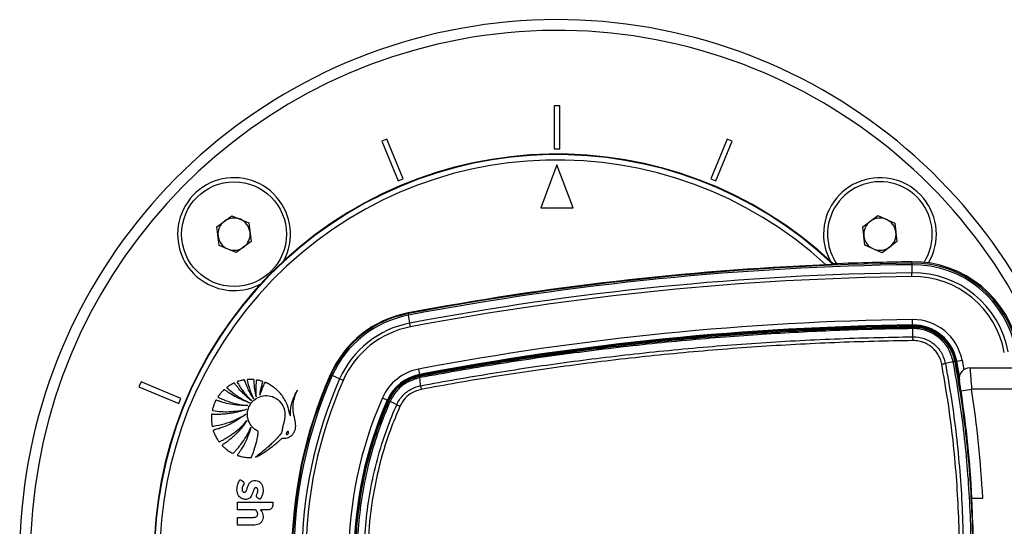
# Paper-space layout 'In-Ground Anchor' of a CAD drawing. Header units: millimetres. Extents: x 1903 to 18395, y 314 to 15846.
# Tile 29 of 52: x 2938 to 3305, y 12357 to 12546. Entities that reach past the tile are written whole.
import ezdxf

# ---------------------------------------------------------------- set-up
doc = ezdxf.new("R2010")
doc.units = ezdxf.units.MM

psp = doc.layouts.new('In-Ground Anchor')

# ---------------------------------------------------------------- linework, layer by layer
at = {"color": 7, "linetype": 'Continuous', "lineweight": 25, "ltscale": 2}
for p, q in [((3139.37, 12513.92), (3137.37, 12513.92)), ((3137.37, 12513.92), (3137.37, 12497.92)), ((3139.37, 12497.92), (3139.37, 12513.92)), ((3075, 12501.51), (3073.15, 12500.75)), ((3073.15, 12500.75), (3079.28, 12485.97)), ((3081.12, 12486.73), (3075, 12501.51)), ((3201.74, 12501.51), (3195.61, 12486.73)), ((3197.46, 12485.97), (3203.58, 12500.75)), ((3203.58, 12500.75), (3201.74, 12501.51)), ((3137.37, 12497.92), (3139.37, 12497.92)), ((3138.37, 12491.92), (3132.37, 12475.92)), ((3144.37, 12475.92), (3138.37, 12491.92)), ((3079.28, 12485.97), (3081.12, 12486.73)), ((3195.61, 12486.73), (3197.46, 12485.97)), ((3011.78, 12468.84), (3017.32, 12473)), ((3017.32, 12473), (3023.7, 12470.29)), ((3132.37, 12475.92), (3144.37, 12475.92)), ((3252.22, 12468.88), (3257.79, 12473.01)), ((3257.79, 12473.01), (3264.14, 12470.25)), ((3012.63, 12461.96), (3011.78, 12468.84)), ((3023.7, 12470.29), (3024.54, 12463.42)), ((3253.01, 12462), (3252.22, 12468.88)), ((3264.14, 12470.25), (3264.93, 12463.37)), ((3019, 12459.25), (3012.63, 12461.96)), ((3024.54, 12463.42), (3019, 12459.25)), ((3259.37, 12459.24), (3253.01, 12462)), ((3264.93, 12463.37), (3259.37, 12459.24)), ((3241.19, 12454.89), (3241.25, 12455.07)), ((3270.45, 12455.34), (3270.45, 12455.83)), ((3270.45, 12455.34), (3270.46, 12454.76)), ((3270.46, 12454.76), (3270.5, 12451.76)), ((3270.52, 12450.34), (3270.5, 12451.76)), ((3082.96, 12436.56), (3082.92, 12436.8)), ((3082.96, 12436.56), (3083.07, 12435.98)), ((3083.63, 12433.03), (3083.07, 12435.98)), ((3083.89, 12431.64), (3083.63, 12433.03)), ((3270.74, 12432.34), (3270.72, 12434.34)), ((3270.74, 12432.16), (3270.74, 12432.34)), ((3270.75, 12431.57), (3270.75, 12431.84)), ((3270.78, 12430.99), (3270.78, 12430.99)), ((3270.87, 12428.01), (3270.87, 12427.94)), ((3285.87, 12418.59), (3285.87, 12418.6)), ((3286.42, 12418.7), (3286.68, 12418.75)), ((3287, 12418.81), (3287.18, 12418.84)), ((3287.18, 12418.84), (3289.14, 12419.21)), ((3288.17, 12413.24), (3287.18, 12418.84)), ((3054.18, 12413.72), (3053.96, 12413.82)), ((3086.87, 12415.92), (3087.25, 12413.95)), ((3087.28, 12413.78), (3087.25, 12413.95)), ((3292.09, 12416.42), (3312.53, 12416.42)), ((2983.54, 12411.13), (2982.77, 12409.29)), ((2998.32, 12405.01), (2983.54, 12411.13)), ((3054.18, 12413.72), (3054.72, 12413.48)), ((3057.46, 12412.27), (3054.72, 12413.48)), ((3058.76, 12411.7), (3057.46, 12412.27)), ((3087.37, 12413.31), (3087.34, 12413.46)), ((3087.35, 12412.74), (3087.34, 12412.74)), ((3087.36, 12413.31), (3087.37, 12413.31)), ((2982.77, 12409.29), (2997.56, 12403.16)), ((3288.76, 12407.81), (3292.72, 12408.42)), ((3312.53, 12408.42), (3292.72, 12408.42)), ((2997.56, 12403.16), (2998.32, 12405.01)), ((3073.39, 12405.22), (3075.22, 12404.41)), ((3075.38, 12404.34), (3075.22, 12404.41)), ((3075.81, 12404.16), (3075.68, 12404.21)), ((3075.8, 12404.14), (3075.81, 12404.16)), ((3076.26, 12403.91), (3076.25, 12403.89)), ((3076.25, 12403.89), (3076.25, 12403.89)), ((3019.41, 12363.56), (3019.41, 12366.38)), ((3019.41, 12366.38), (3032.54, 12366.38)), ((3032.54, 12366.38), (3032.54, 12365.18)), ((3292.77, 12369.29), (3292.68, 12369.33)), ((3292.71, 12368.92), (3292.79, 12368.92)), ((3292.76, 12367.92), (3296.84, 12367.92)), ((3026.14, 12363.56), (3019.41, 12363.56)), ((3030.92, 12363.56), (3028.02, 12363.56)), ((3019.41, 12357.83), (3019.41, 12360.65)), ((3019.41, 12360.65), (3025.4, 12360.65)), ((3025.4, 12357.83), (3019.41, 12357.83))]:
    psp.add_line(p, q, dxfattribs=at)
at = {"color": 8, "linetype": 'Continuous', "lineweight": 25, "ltscale": 2}
psp.add_line((3289.14, 12419.21), (3289.78, 12415.69), dxfattribs=at)
at = {"color": 7, "linetype": 'Continuous', "lineweight": 25, "ltscale": 2, "flags": 128}
for points in [[(3270.87, 12428.01), (3270.82, 12429.78), (3270.78, 12430.99)], [(3285.87, 12418.59), (3284.63, 12418.36), (3282.95, 12418.04)], [(3288.09, 12412.66), (3288.07, 12412.8), (3287, 12418.81)], [(3078.72, 12402.67), (3077.85, 12403.1), (3076.72, 12403.66), (3076.25, 12403.89)]]:
    psp.add_lwpolyline(points, dxfattribs=at)
at = {"color": 7, "linetype": 'Continuous', "lineweight": 25, "ltscale": 4}
psp.add_circle((3018.16, 12466.13), 19.5, dxfattribs=at)
for centre, radius, start, end in [((3138.37, 12345.92), 200, 20.6403, 339.3597), ((3138.37, 12345.92), 196, 21.0814, 338.9186), ((3138.37, 12345.92), 150, 46.6933, 313.3067), ((3138.37, 12345.92), 149.82, 46.6649, 313.3351), ((3138.37, 12345.92), 147.82, 47.3895, 312.6105), ((3018.16, 12466.13), 21, 331.6399, 180), ((3258.58, 12466.13), 21, 329.3741, 180), ((3258.58, 12466.13), 19.5, 327.4322, 186.5432), ((3018.16, 12466.13), 6, 126.9721, 186.9721), ((3018.16, 12466.13), 6, 66.9721, 126.9721), ((3018.16, 12466.13), 6, 6.9721, 66.9721), ((3258.58, 12466.13), 6, 126.5432, 186.5432), ((3258.58, 12466.13), 6, 66.5432, 126.5432), ((3258.58, 12466.13), 6, 6.5432, 66.5432), ((3018.16, 12466.13), 21, 180, 298.3601), ((3018.16, 12466.13), 6, 186.9721, 246.9721), ((3018.16, 12466.13), 6, 306.9721, 6.9721), ((3258.58, 12466.13), 21, 180, 208.3601), ((3258.58, 12466.13), 6, 186.5432, 246.5432), ((3258.58, 12466.13), 6, 306.5432, 6.5432), ((3258.58, 12466.13), 19.5, 186.5432, 214.3627), ((3018.16, 12466.13), 6, 246.9721, 306.9721), ((3258.58, 12466.13), 6, 246.5432, 306.5432), ((3284.01, 11374.92), 1080.75, 92.41644, 100.72355), ((3284.01, 11374.92), 1080.5, 90.71908, 100.72355), ((3284.01, 11374.92), 1079.92, 90.71908, 100.72355), ((3284.01, 11374.92), 1081, 90.71908, 92.267), ((3270.95, 12415.84), 40, 10.4908, 90.7191), ((3270.95, 12415.84), 39.51, 10.4908, 90.7191), ((3270.95, 12415.84), 38.92, 10.4908, 90.7191), ((3284.01, 11374.92), 1076.92, 90.71908, 100.72355), ((3270.95, 12415.84), 35.92, 10.4908, 90.7191), ((3284.01, 11374.92), 1075.5, 90.71908, 100.72355), ((3270.95, 12415.84), 34.51, 10.4908, 90.7191), ((3090.32, 12397.74), 39.76, 100.7235, 156.1432), ((3090.32, 12397.74), 39.51, 100.7235, 156.1432), ((3090.32, 12397.74), 38.92, 100.7235, 156.1432), ((3090.32, 12397.74), 35.92, 100.7235, 156.1432), ((3284.01, 11374.92), 1059.5, 90.71908, 100.72355), ((3284.01, 11374.92), 1057.5, 90.71908, 100.72355), ((3284.01, 11374.92), 1057.32, 90.71908, 100.72355), ((3270.95, 12415.84), 18.5, 10.4908, 90.7191), ((3270.95, 12415.84), 16.5, 10.4908, 90.7191), ((3270.95, 12415.84), 16.33, 10.4908, 90.7191), ((3090.32, 12397.74), 34.51, 100.7235, 156.1432), ((3284.01, 11374.92), 1057, 90.71908, 100.72355), ((3270.95, 12415.84), 16, 10.4908, 90.7191), ((3264.86, 12430.98), 5.92, 0.0685, 5.6487), ((3280.77, 12446.5), 28.37, 280.3598, 281.4916), ((2893.37, 12345.92), 400, 1.7191, 10.4908), ((2893.37, 12345.92), 400, 4.1474, 10.4908), ((3207.49, 12345.92), 167.88, 156.1432, 203.8568), ((3090.32, 12397.74), 18.5, 100.7235, 156.1432), ((3090.32, 12397.74), 16.5, 100.7235, 156.1432), ((3090.32, 12397.74), 16.33, 100.7235, 156.1432), ((3292.09, 12412.42), 4, 90, 189.2779), ((3207.49, 12345.92), 167.63, 156.1432, 203.8568), ((3207.49, 12345.92), 167.05, 156.1432, 203.8568), ((3207.49, 12345.92), 164.05, 156.1432, 203.8568), ((3207.49, 12345.92), 162.63, 156.1432, 203.8568), ((3090.32, 12397.74), 16, 100.7235, 156.1432), ((3088.44, 12413), 1.12, 163.5371, 193.4563), ((2893.37, 12347.28), 400, 2.9569, 8.7036), ((2893.37, 12347.28), 404, 2.9276, 8.7036), ((3207.49, 12345.92), 146.63, 156.1432, 203.8568), ((3207.49, 12345.92), 144.63, 156.1432, 203.8568), ((3207.49, 12345.92), 144.45, 156.1432, 203.8568), ((3207.49, 12345.92), 144.13, 156.1432, 203.8568), ((3077.29, 12406.38), 2.68, 236.2906, 247.3365), ((3094.13, 12434.08), 34.99, 243.874, 246.0208)]:
    psp.add_arc(centre, radius, start, end, dxfattribs=at)
at = {"color": 7, "linetype": 'Continuous', "lineweight": 25, "ltscale": 2}
for points, knots in [([(3241.19, 12454.89), (3241.16, 12454.89), (3241.12, 12454.87), (3240.79, 12454.84), (3240.2, 12454.8), (3239.37, 12454.75), (3238.74, 12454.73), (3238.45, 12454.71)], [0, 0, 0, 0, 0.1440968, 0.2875872, 0.486137, 0.7601998, 1, 1, 1, 1]), ([(3270.78, 12430.99), (3266.25, 12430.92), (3252.63, 12430.69), (3229.96, 12429.8), (3202.15, 12428.03), (3173.79, 12425.47), (3144.87, 12422.04), (3116.02, 12417.89), (3096.91, 12414.45), (3087.35, 12412.74)], [0, 0, 0, 0, 0.073652, 0.221033, 0.368414, 0.525992, 0.68357, 0.841785, 1, 1, 1, 1]), ([(3087.37, 12413.31), (3096.92, 12415.03), (3116.03, 12418.46), (3144.87, 12422.62), (3173.78, 12426.04), (3202.14, 12428.6), (3229.94, 12430.37), (3252.61, 12431.26), (3266.22, 12431.49), (3270.75, 12431.57)], [0, 0, 0, 0, 0.158217, 0.316434, 0.474012, 0.63159, 0.77897, 0.926349, 1, 1, 1, 1]), ([(3270.75, 12431.57), (3270.75, 12431.57), (3270.75, 12431.57), (3270.76, 12431.57), (3270.76, 12431.57)], [0, 0, 0, 0, 0.24568, 1, 1, 1, 1]), ([(3270.76, 12431.57), (3271.02, 12431.57), (3272.16, 12431.56), (3274.19, 12431.31), (3276.73, 12430.55), (3279.13, 12429.36), (3281.27, 12427.81), (3283.15, 12425.9), (3284.65, 12423.72), (3285.81, 12421.3), (3286.21, 12419.58), (3286.42, 12418.7)], [0, 0, 0, 0, 0.036199, 0.154974, 0.277193, 0.395952, 0.518154, 0.636894, 0.759077, 0.877817, 1, 1, 1, 1]), ([(3285.87, 12418.6), (3285.4, 12420.24), (3284.45, 12423.53), (3281.05, 12427.51), (3276.65, 12430.2), (3272.99, 12430.98), (3271.04, 12430.99), (3270.78, 12430.99)], [0, 0, 0, 0, 0.240815, 0.481676, 0.72263, 0.963679, 1, 1, 1, 1]), ([(3087.62, 12409.74), (3092.06, 12410.56), (3100.95, 12412.19), (3114.33, 12414.42), (3127.75, 12416.5), (3141.21, 12418.41), (3155, 12420.18), (3169.12, 12421.81), (3183.56, 12423.28), (3198.04, 12424.56), (3212.56, 12425.63), (3227.1, 12426.52), (3241.68, 12427.2), (3256.27, 12427.69), (3266, 12427.86), (3270.87, 12427.94)], [0, 0, 0, 0, 0.073718, 0.147438, 0.221174, 0.294958, 0.368758, 0.447451, 0.526164, 0.604937, 0.68373, 0.762747, 0.841783, 0.920881, 1, 1, 1, 1]), ([(3270.9, 12426.52), (3266.04, 12426.43), (3256.33, 12426.27), (3241.76, 12425.78), (3227.19, 12425.1), (3212.65, 12424.22), (3198.16, 12423.14), (3183.7, 12421.87), (3169.26, 12420.4), (3155.15, 12418.78), (3141.38, 12417), (3127.94, 12415.1), (3114.53, 12413.03), (3101.15, 12410.8), (3092.26, 12409.17), (3087.82, 12408.35)], [0, 0, 0, 0, 0.079016, 0.158053, 0.23715, 0.316268, 0.394961, 0.473674, 0.552447, 0.63124, 0.704959, 0.778696, 0.85248, 0.926281, 1, 1, 1, 1]), ([(3270.87, 12427.94), (3270.87, 12427.94), (3272.29, 12427.96), (3275.1, 12427.5), (3278.75, 12425.44), (3281.68, 12422.25), (3282.51, 12419.48), (3282.95, 12418.04)], [0, 0, 0, 0, 0.000007, 0.251557, 0.493427, 0.734807, 1, 1, 1, 1]), ([(3281.57, 12417.78), (3281.5, 12418.1), (3281.37, 12418.75), (3281.05, 12419.69), (3280.64, 12420.6), (3280.17, 12421.44), (3279.48, 12422.46), (3278.67, 12423.37), (3277.81, 12424.13), (3276.99, 12424.74), (3275.95, 12425.37), (3274.89, 12425.82), (3273.91, 12426.14), (3273.03, 12426.35), (3271.96, 12426.5), (3271.25, 12426.51), (3270.9, 12426.52)], [0, 0, 0, 0, 0.065716, 0.13183, 0.198397, 0.265375, 0.32507, 0.44563, 0.506621, 0.554738, 0.651327, 0.748398, 0.784921, 0.857593, 0.929198, 1, 1, 1, 1]), ([(3281.57, 12274.06), (3282.95, 12282.3), (3285.7, 12298.78), (3287.87, 12324.4), (3288.48, 12350.74), (3287.2, 12377.71), (3284.67, 12400.08), (3282.35, 12413.36), (3281.57, 12417.78)], [0, 0, 0, 0, 0.173418, 0.346836, 0.533213, 0.720031, 0.906849, 1, 1, 1, 1]), ([(3282.95, 12418.04), (3283.72, 12413.6), (3286.05, 12400.29), (3288.59, 12377.84), (3289.66, 12355.29), (3289.57, 12337.22), (3288.88, 12319.85), (3287.09, 12298.63), (3284.33, 12282.09), (3282.95, 12273.8)], [0, 0, 0, 0, 0.093147, 0.27952, 0.466774, 0.559919, 0.653174, 0.826235, 1, 1, 1, 1]), ([(3285.87, 12273.24), (3287.27, 12281.68), (3290.09, 12298.6), (3291.87, 12320.19), (3292.54, 12337.78), (3292.61, 12355.8), (3291.52, 12378.36), (3288.98, 12400.8), (3286.65, 12414.16), (3285.87, 12418.59)], [0, 0, 0, 0, 0.175556, 0.351843, 0.444276, 0.536815, 0.721762, 0.907565, 1, 1, 1, 1]), ([(3286.42, 12418.7), (3287.2, 12414.26), (3289.53, 12400.93), (3292.07, 12378.45), (3293.16, 12355.86), (3293.1, 12337.77), (3292.43, 12320.19), (3290.64, 12298.56), (3287.83, 12281.62), (3286.42, 12273.14)], [0, 0, 0, 0, 0.092434, 0.277383, 0.463187, 0.555621, 0.648162, 0.823715, 1, 1, 1, 1]), ([(3292.09, 12416.42), (3292.09, 12416.33), (3292.11, 12416.16), (3292.22, 12414.81), (3292.38, 12412.81), (3292.55, 12410.56), (3292.67, 12409.04), (3292.72, 12408.42)], [0, 0, 0, 0, 0.2122436, 0.4240221, 0.6364538, 0.8509534, 1, 1, 1, 1]), ([(3024.61, 12404.17), (3023.56, 12405.05), (3021.93, 12406.42), (3020.2, 12408.3), (3019.31, 12409.39), (3018.77, 12410.06), (3018.52, 12410.48), (3018.34, 12410.67), (3018.29, 12410.71), (3018.24, 12410.73), (3018.18, 12410.73), (3018.07, 12410.69), (3017.88, 12410.6), (3017.44, 12410.37), (3016.77, 12410.01), (3016.12, 12409.56), (3015.71, 12409.31), (3015.57, 12409.18), (3015.53, 12409.13), (3015.52, 12409.08), (3015.52, 12409.02), (3015.57, 12408.91), (3015.68, 12408.82), (3015.78, 12408.74), (3015.83, 12408.7), (3015.84, 12408.69), (3015.85, 12408.69), (3015.85, 12408.68), (3015.85, 12408.68), (3015.85, 12408.68), (3015.85, 12408.68), (3015.85, 12408.68), (3016.98, 12407.66), (3019.54, 12405.62), (3022.43, 12404.13), (3023.97, 12403.34)], [0, 0, 0, 0, 0.181563, 0.281452, 0.336766, 0.368324, 0.39543, 0.400295, 0.402717, 0.404776, 0.406735, 0.41078, 0.419527, 0.434462, 0.477332, 0.519899, 0.538335, 0.541449, 0.544399, 0.546346, 0.548841, 0.551627, 0.562442, 0.56711, 0.56892, 0.56965, 0.569956, 0.570088, 0.570146, 0.570171, 0.570182, 0.570187, 0.57019, 0.771132, 1, 1, 1, 1]), ([(3025.38, 12404.9), (3024.83, 12405.82), (3023.96, 12407.31), (3023.08, 12409.22), (3022.59, 12410.45), (3022.31, 12411.17), (3022.18, 12411.59), (3022.13, 12411.75), (3022.08, 12411.82), (3022.05, 12411.85), (3022, 12411.88), (3021.93, 12411.89), (3021.79, 12411.86), (3021.59, 12411.82), (3021.27, 12411.76), (3020.73, 12411.64), (3020.12, 12411.49), (3019.64, 12411.34), (3019.43, 12411.25), (3019.35, 12411.2), (3019.32, 12411.13), (3019.31, 12411.05), (3019.34, 12410.95), (3019.4, 12410.85), (3019.45, 12410.77), (3019.48, 12410.72), (3019.5, 12410.7), (3019.5, 12410.69), (3019.5, 12410.69), (3019.5, 12410.69), (3019.5, 12410.69), (3019.51, 12410.69), (3019.51, 12410.69), (3020.18, 12409.54), (3021.72, 12407.23), (3023.62, 12405.22), (3024.61, 12404.17)], [0, 0, 0, 0, 0.165667, 0.266279, 0.325785, 0.370092, 0.385201, 0.394149, 0.396289, 0.398331, 0.400329, 0.404851, 0.409546, 0.422041, 0.435842, 0.460922, 0.507787, 0.532654, 0.538534, 0.542969, 0.546556, 0.550022, 0.555764, 0.56218, 0.567863, 0.570218, 0.571206, 0.57163, 0.571814, 0.571894, 0.57193, 0.571945, 0.571952, 0.571957, 0.777413, 1, 1, 1, 1]), ([(3026.36, 12405.62), (3026.19, 12406.55), (3025.9, 12408.04), (3025.73, 12409.88), (3025.67, 12410.95), (3025.65, 12411.51), (3025.67, 12411.8), (3025.62, 12411.93), (3025.55, 12411.99), (3025.5, 12412.01), (3025.38, 12412.03), (3025.11, 12412.07), (3024.6, 12412.09), (3024.03, 12412.07), (3023.54, 12412.05), (3023.29, 12412.04), (3023.17, 12412.02), (3023.12, 12411.99), (3023.08, 12411.96), (3023.04, 12411.91), (3023.03, 12411.8), (3023.09, 12411.55), (3023.23, 12410.95), (3023.52, 12409.81), (3024.17, 12407.69), (3024.9, 12406.01), (3025.38, 12404.9)], [0, 0, 0, 0, 0.173667, 0.277701, 0.336774, 0.369433, 0.380571, 0.39028, 0.392921, 0.395812, 0.399929, 0.415801, 0.444961, 0.493447, 0.520917, 0.534753, 0.538746, 0.542045, 0.544886, 0.547523, 0.554857, 0.563491, 0.595044, 0.666572, 0.779172, 1, 1, 1, 1]), ([(3027.76, 12406.22), (3027.85, 12406.81), (3028.01, 12407.85), (3028.31, 12409.18), (3028.52, 12410.05), (3028.67, 12410.55), (3028.75, 12410.86), (3028.84, 12411.07), (3028.84, 12411.22), (3028.82, 12411.27), (3028.78, 12411.32), (3028.55, 12411.47), (3028.06, 12411.57), (3027.49, 12411.7), (3027.06, 12411.79), (3026.82, 12411.84), (3026.66, 12411.86), (3026.58, 12411.85), (3026.52, 12411.81), (3026.48, 12411.75), (3026.44, 12411.61), (3026.41, 12411.27), (3026.32, 12410.57), (3026.23, 12408.64), (3026.31, 12406.93), (3026.36, 12405.62)], [0, 0, 0, 0, 0.127698, 0.23016, 0.296705, 0.322542, 0.341876, 0.367198, 0.371042, 0.374711, 0.378669, 0.383491, 0.434305, 0.485479, 0.510406, 0.531464, 0.538702, 0.544566, 0.549073, 0.554075, 0.560071, 0.580208, 0.62816, 0.714057, 1, 1, 1, 1]), ([(3039.12, 12398.52), (3038.78, 12399.93), (3038.1, 12402.77), (3035.96, 12406.51), (3033.49, 12408.87), (3031.66, 12410.05), (3030.83, 12410.49), (3030.42, 12410.7), (3030.13, 12410.81), (3029.92, 12410.94), (3029.74, 12410.99), (3029.65, 12410.97), (3029.56, 12410.91), (3029.48, 12410.78), (3029.41, 12410.62), (3029.35, 12410.46), (3029.19, 12410.07), (3028.83, 12409.29), (3028.3, 12407.93), (3027.96, 12406.84), (3027.76, 12406.22)], [0, 0, 0, 0, 0.202229, 0.40583, 0.591312, 0.672977, 0.708933, 0.723066, 0.737203, 0.751346, 0.758346, 0.76153, 0.764796, 0.773005, 0.782354, 0.789655, 0.796108, 0.841429, 0.909394, 1, 1, 1, 1]), ([(3075.81, 12404.16), (3076.54, 12405.49), (3078.14, 12408.4), (3082.19, 12411.78), (3085.63, 12412.8), (3087.36, 12413.31)], [0, 0, 0, 0, 0.298978, 0.648579, 1, 1, 1, 1]), ([(3087.34, 12412.74), (3085.69, 12412.24), (3082.39, 12411.25), (3078.51, 12408), (3076.97, 12405.2), (3076.26, 12403.91)], [0, 0, 0, 0, 0.350443, 0.700656, 1, 1, 1, 1]), ([(3087.34, 12412.74), (3087.33, 12412.82), (3087.32, 12412.98), (3087.32, 12413.16), (3087.33, 12413.28), (3087.35, 12413.3), (3087.36, 12413.31)], [0, 0, 0, 0, 0.25, 0.5, 0.75, 1, 1, 1, 1]), ([(3087.62, 12409.74), (3087.56, 12410.33), (3087.47, 12411.32), (3087.38, 12412.32), (3087.34, 12412.74)], [0, 0, 0, 0, 0.586932, 1, 1, 1, 1]), ([(3288.76, 12407.81), (3288.72, 12408.12), (3288.6, 12408.87), (3288.43, 12409.99), (3288.27, 12410.98), (3288.16, 12411.65), (3288.15, 12411.73), (3288.14, 12411.77)], [0, 0, 0, 0, 0.148936, 0.363368, 0.575824, 0.787673, 1, 1, 1, 1]), ([(3023.97, 12403.34), (3022.17, 12404.03), (3019.59, 12405.03), (3016.9, 12406.66), (3015.77, 12407.42), (3015.23, 12407.81), (3014.91, 12408.03), (3014.71, 12408.22), (3014.57, 12408.27), (3014.49, 12408.27), (3014.43, 12408.24), (3014.32, 12408.16), (3014.16, 12407.99), (3013.75, 12407.59), (3013.22, 12407.01), (3012.7, 12406.35), (3012.37, 12405.94), (3012.23, 12405.72), (3012.2, 12405.64), (3012.19, 12405.56), (3012.22, 12405.5), (3012.3, 12405.4), (3012.45, 12405.34), (3012.57, 12405.29), (3012.63, 12405.27), (3012.65, 12405.26), (3012.66, 12405.26), (3012.66, 12405.26), (3012.66, 12405.25), (3012.66, 12405.25), (3012.66, 12405.25), (3012.66, 12405.25), (3013.69, 12404.77), (3015.88, 12403.88), (3019.45, 12402.84), (3022.01, 12402.5), (3023.34, 12402.33)], [0, 0, 0, 0, 0.221218, 0.318628, 0.361529, 0.378392, 0.39526, 0.406999, 0.409707, 0.412374, 0.415346, 0.417923, 0.427889, 0.443092, 0.483276, 0.518157, 0.540037, 0.544161, 0.547903, 0.550197, 0.552664, 0.555265, 0.565387, 0.569719, 0.571381, 0.572047, 0.572325, 0.572445, 0.572497, 0.57252, 0.57253, 0.572534, 0.572538, 0.702949, 0.845438, 1, 1, 1, 1]), ([(3026.13, 12383.12), (3026.43, 12383.23), (3026.93, 12383.4), (3027.62, 12383.84), (3028.47, 12384.36), (3029.74, 12385.2), (3031.48, 12386.44), (3033.26, 12387.82), (3034.71, 12389.02), (3035.52, 12389.72), (3035.87, 12390.05), (3035.98, 12390.15), (3036.04, 12390.19), (3036.08, 12390.22), (3036.09, 12390.24), (3036.13, 12390.27), (3036.19, 12390.26), (3036.28, 12390.25), (3036.45, 12390.22), (3036.68, 12390.22), (3036.91, 12390.22), (3037.05, 12390.22), (3037.11, 12390.23), (3037.14, 12390.23), (3037.15, 12390.23), (3037.15, 12390.23), (3037.16, 12390.23), (3037.16, 12390.23), (3037.16, 12390.23), (3037.58, 12390.26), (3038.42, 12390.46), (3039.53, 12391.1), (3040.35, 12391.99), (3041.06, 12393.41), (3041.2, 12395.51), (3040.54, 12398.24), (3040.09, 12400.79), (3040.17, 12403.06), (3040.48, 12404.62), (3040.86, 12405.93), (3041.26, 12407.01), (3041.55, 12407.7), (3041.73, 12408.05), (3041.75, 12408.09)], [0, 0, 0, 0, 0.02822, 0.047024, 0.072189, 0.117124, 0.182915, 0.263094, 0.318189, 0.351119, 0.358364, 0.361518, 0.363967, 0.364769, 0.365681, 0.366458, 0.368426, 0.370883, 0.374355, 0.383843, 0.39149, 0.394855, 0.396335, 0.396987, 0.397274, 0.3974, 0.397455, 0.39748, 0.39749, 0.397499, 0.435527, 0.473257, 0.509719, 0.541957, 0.613525, 0.690941, 0.79256, 0.84284, 0.893244, 0.933507, 0.964789, 0.996041, 1, 1, 1, 1]), ([(3041.75, 12408.09), (3041.39, 12407.48), (3040.67, 12406.25), (3039.83, 12404.27), (3039.23, 12402.2), (3039.02, 12400.43), (3039.04, 12399.2), (3039.1, 12398.68), (3039.12, 12398.52)], [0, 0, 0, 0, 0.209784, 0.422933, 0.635761, 0.846744, 0.951153, 1, 1, 1, 1]), ([(3078.72, 12402.67), (3078.72, 12402.67), (3079.29, 12403.94), (3080.85, 12406.28), (3084.04, 12408.68), (3086.47, 12409.52), (3087.62, 12409.74), (3087.62, 12409.74)], [0, 0, 0, 0, 0.000012, 0.354377, 0.701124, 0.999994, 1, 1, 1, 1]), ([(3087.82, 12408.35), (3086.65, 12408.01), (3084.48, 12407.38), (3081.67, 12405.17), (3080.53, 12403.19), (3079.91, 12402.11)], [0, 0, 0, 0, 0.349098, 0.645457, 1, 1, 1, 1]), ([(3023.34, 12402.33), (3021.15, 12402.41), (3018, 12402.53), (3014.53, 12403.39), (3013.05, 12403.83), (3012.34, 12404.08), (3011.91, 12404.2), (3011.63, 12404.36), (3011.46, 12404.35), (3011.35, 12404.27), (3011.2, 12403.99), (3010.95, 12403.4), (3010.61, 12402.6), (3010.34, 12401.78), (3010.19, 12401.2), (3010.09, 12400.87), (3010.06, 12400.7), (3010.08, 12400.59), (3010.17, 12400.52), (3010.26, 12400.5), (3010.35, 12400.48), (3010.4, 12400.48), (3010.42, 12400.47), (3010.44, 12400.47), (3010.44, 12400.47), (3010.44, 12400.47), (3010.44, 12400.47), (3010.44, 12400.47), (3010.44, 12400.47), (3012.37, 12400.17), (3016.55, 12399.85), (3020.66, 12400.58), (3022.84, 12400.97)], [0, 0, 0, 0, 0.2255528, 0.3249177, 0.3686671, 0.3858599, 0.4030558, 0.4148985, 0.4176634, 0.4206622, 0.4279839, 0.4501466, 0.4874333, 0.5176517, 0.539746, 0.549342, 0.5531365, 0.5570922, 0.5603648, 0.5639821, 0.5674381, 0.5689722, 0.5696397, 0.5699311, 0.5700588, 0.5701149, 0.5701395, 0.5701504, 0.5701552, 0.5701589, 0.7715299, 1, 1, 1, 1]), ([(3024.26, 12383), (3024.33, 12382.99), (3024.42, 12382.98), (3024.54, 12383.02), (3024.6, 12383.08), (3024.67, 12383.21), (3024.83, 12383.62), (3025.22, 12384.51), (3025.9, 12386.41), (3026.52, 12388.66), (3026.94, 12390.68), (3027.05, 12391.82), (3027.23, 12392.4), (3027.13, 12392.77), (3026.96, 12392.89), (3026.6, 12393.08), (3025.92, 12393.46), (3025.3, 12394.01), (3024.85, 12394.51), (3024.39, 12395.06), (3023.57, 12396.36), (3022.97, 12398.62), (3023.31, 12401.29), (3024.56, 12403.56), (3026.5, 12405.26), (3029.01, 12406.15), (3031.85, 12406.06), (3034.54, 12404.75), (3036.62, 12402.27), (3037.31, 12398.94), (3036.82, 12396.39), (3036.29, 12394.74), (3036.12, 12393.92), (3036.09, 12393.06), (3035.94, 12392.21), (3035.36, 12391.57), (3034.96, 12391.08), (3034.68, 12390.76), (3034.55, 12390.62), (3034.49, 12390.56), (3034.47, 12390.54), (3034.46, 12390.52), (3034.45, 12390.52), (3034.45, 12390.52), (3034.45, 12390.52), (3034.06, 12390.09), (3033.26, 12389.26), (3032.01, 12388.06), (3030.73, 12386.89), (3029.41, 12385.77), (3028.08, 12384.67), (3026.98, 12383.79), (3026.33, 12383.28), (3026.13, 12383.12)], [0, 0, 0, 0, 0.0032966, 0.0044508, 0.0060127, 0.0076363, 0.0119341, 0.0277509, 0.0558597, 0.112253, 0.1432712, 0.1581401, 0.1693379, 0.1728137, 0.1760335, 0.1791851, 0.193339, 0.2142755, 0.2199719, 0.2268437, 0.2499978, 0.2958207, 0.3397938, 0.3804541, 0.4219633, 0.4652446, 0.5095626, 0.5594472, 0.6094064, 0.6653695, 0.7217958, 0.7365556, 0.751316, 0.7635258, 0.7793182, 0.7926307, 0.8053556, 0.8110719, 0.813587, 0.8146937, 0.8151806, 0.8153948, 0.8154891, 0.8155306, 0.8155488, 0.8155631, 0.8441793, 0.8728415, 0.9015416, 0.9302542, 0.9589401, 0.9875496, 1, 1, 1, 1]), ([(3075.8, 12287.69), (3074.29, 12291.34), (3071.27, 12298.62), (3067.86, 12310.08), (3065.33, 12321.87), (3064.04, 12332.13), (3063.53, 12340.61), (3063.44, 12347.08), (3063.63, 12353.37), (3064.21, 12361.24), (3065.5, 12370.83), (3067.96, 12382.12), (3071.3, 12393.29), (3074.3, 12400.53), (3075.8, 12404.14)], [0, 0, 0, 0, 0.0986402, 0.1972801, 0.2987418, 0.4002033, 0.4556596, 0.5112362, 0.5621223, 0.6131013, 0.7085505, 0.8039998, 0.9019998, 1, 1, 1, 1]), ([(3076.25, 12403.89), (3074.8, 12400.4), (3071.88, 12393.38), (3068.56, 12382.38), (3066.04, 12371.04), (3064.44, 12359.28), (3063.8, 12346.9), (3064.26, 12334.51), (3065.78, 12322.32), (3068.23, 12310.69), (3071.61, 12299.15), (3074.7, 12291.69), (3076.25, 12287.94)], [0, 0, 0, 0, 0.095155, 0.190919, 0.288596, 0.386935, 0.488768, 0.599761, 0.69807, 0.797055, 0.898162, 1, 1, 1, 1]), ([(3076.25, 12403.89), (3076.13, 12403.96), (3075.9, 12404.07), (3075.81, 12404.13), (3075.8, 12404.14), (3075.8, 12404.14)], [0, 0, 0, 0, 0.499354, 0.896725, 1, 1, 1, 1]), ([(3022.84, 12400.97), (3022.27, 12400.77), (3021.15, 12400.39), (3019.42, 12399.93), (3017.67, 12399.56), (3015.91, 12399.29), (3014.13, 12399.12), (3012.34, 12399.04), (3011.04, 12399.08), (3010.24, 12399.09), (3010.01, 12399.14), (3009.87, 12399.1), (3009.82, 12399.06), (3009.76, 12398.94), (3009.76, 12398.42), (3009.68, 12397.45), (3009.76, 12396.21), (3009.87, 12395.31), (3009.94, 12394.89), (3009.99, 12394.77), (3010.04, 12394.71), (3010.12, 12394.68), (3010.22, 12394.67), (3010.34, 12394.68), (3010.43, 12394.7), (3010.5, 12394.72), (3010.52, 12394.72), (3010.53, 12394.72), (3010.54, 12394.72), (3010.54, 12394.72), (3010.54, 12394.72), (3010.54, 12394.72), (3010.54, 12394.72), (3011.87, 12394.92), (3014.6, 12395.51), (3018.7, 12396.93), (3021.3, 12398.39), (3022.64, 12399.14)], [0, 0, 0, 0, 0.057426, 0.114826, 0.172211, 0.229592, 0.286977, 0.344377, 0.401806, 0.412893, 0.421478, 0.424076, 0.425858, 0.427738, 0.436262, 0.474569, 0.523369, 0.554574, 0.56231, 0.564903, 0.567089, 0.56915, 0.572812, 0.576881, 0.580591, 0.582187, 0.582872, 0.58317, 0.5833, 0.583357, 0.583382, 0.583393, 0.583398, 0.583402, 0.713102, 0.851978, 1, 1, 1, 1]), ([(3022.64, 12399.14), (3020.67, 12397.78), (3017.83, 12395.81), (3014.38, 12394.41), (3012.86, 12393.88), (3012.07, 12393.64), (3011.36, 12393.41), (3010.85, 12393.33), (3010.58, 12393.24), (3010.47, 12393.17), (3010.42, 12393.06), (3010.47, 12392.81), (3010.66, 12392.41), (3010.95, 12391.62), (3011.39, 12390.73), (3011.86, 12389.9), (3012.24, 12389.37), (3012.4, 12389.04), (3012.56, 12388.92), (3012.69, 12388.89), (3013.02, 12389.03), (3013.57, 12389.34), (3014.29, 12389.71), (3015.03, 12390.14), (3015.89, 12390.66), (3017.01, 12391.39), (3018.71, 12392.63), (3020.8, 12394.38), (3022.25, 12395.95), (3022.98, 12396.74)], [0, 0, 0, 0, 0.226718, 0.326617, 0.352803, 0.378996, 0.4052, 0.423578, 0.427974, 0.432067, 0.43542, 0.439009, 0.45551, 0.47762, 0.518825, 0.549936, 0.567789, 0.580796, 0.58381, 0.586672, 0.592895, 0.616517, 0.647493, 0.669087, 0.698685, 0.742291, 0.796477, 0.898237, 1, 1, 1, 1]), ([(3078.72, 12289.17), (3078.72, 12289.17), (3076.93, 12293.21), (3073.94, 12300.92), (3070.56, 12312.59), (3068.25, 12324.04), (3066.89, 12335.8), (3066.54, 12347.6), (3067.17, 12359.3), (3068.77, 12370.88), (3071.37, 12382.42), (3074.73, 12393.06), (3077.42, 12399.74), (3078.72, 12402.67), (3078.72, 12402.67)], [0, 0, 0, 0, 0.000001, 0.113422, 0.212167, 0.311597, 0.413192, 0.515536, 0.614282, 0.713717, 0.815318, 0.917666, 0.999999, 1, 1, 1, 1]), ([(3079.91, 12402.11), (3078.68, 12399.18), (3075.45, 12391.5), (3071.61, 12378.5), (3068.79, 12363.23), (3067.7, 12347.72), (3068.38, 12332.19), (3070.81, 12316.85), (3074.61, 12302.59), (3078.25, 12293.77), (3079.91, 12289.73)], [0, 0, 0, 0, 0.082355, 0.216249, 0.35057, 0.484461, 0.618347, 0.752663, 0.886551, 1, 1, 1, 1]), ([(3022.98, 12396.74), (3022.65, 12396.27), (3022, 12395.32), (3020.92, 12393.96), (3019.77, 12392.67), (3018.56, 12391.43), (3017.28, 12390.26), (3015.93, 12389.18), (3014.81, 12388.29), (3014.02, 12387.87), (3013.8, 12387.64), (3013.77, 12387.58), (3013.77, 12387.5), (3013.82, 12387.4), (3014.09, 12387.07), (3014.54, 12386.73), (3015.18, 12386.16), (3015.83, 12385.68), (3016.46, 12385.26), (3016.92, 12384.98), (3017.24, 12384.81), (3017.48, 12384.64), (3017.68, 12384.56), (3017.8, 12384.58), (3017.98, 12384.69), (3018.21, 12385), (3018.59, 12385.38), (3019.03, 12385.87), (3019.63, 12386.55), (3020.41, 12387.51), (3021.63, 12389.14), (3023.07, 12391.38), (3023.98, 12393.3), (3024.44, 12394.26)], [0, 0, 0, 0, 0.05771, 0.11539, 0.173053, 0.230709, 0.288371, 0.346051, 0.403765, 0.431524, 0.433822, 0.435859, 0.437913, 0.441817, 0.446383, 0.480892, 0.497728, 0.531857, 0.561892, 0.573691, 0.585489, 0.597662, 0.603357, 0.606247, 0.609835, 0.624207, 0.643874, 0.663907, 0.689821, 0.734639, 0.787656, 0.89382, 1, 1, 1, 1]), ([(3024.44, 12394.26), (3024.06, 12393.05), (3023.34, 12390.79), (3022.04, 12388.1), (3020.98, 12386.27), (3020.23, 12385.08), (3019.74, 12384.41), (3019.46, 12384.02), (3019.45, 12383.94), (3019.45, 12383.88), (3019.5, 12383.81), (3019.58, 12383.76), (3019.71, 12383.71), (3019.94, 12383.66), (3020.28, 12383.54), (3021.14, 12383.32), (3022.46, 12383.06), (3023.66, 12383.02), (3024.26, 12383)], [0, 0, 0, 0, 0.229182, 0.431712, 0.540852, 0.613251, 0.685771, 0.694462, 0.697028, 0.701156, 0.704891, 0.711452, 0.718649, 0.729129, 0.755851, 0.782573, 0.891294, 1, 1, 1, 1]), ([(3038.34, 12392.65), (3038.31, 12392.66), (3038.26, 12392.68), (3038.14, 12392.68), (3038, 12392.61), (3037.85, 12392.47), (3037.72, 12392.29), (3037.63, 12392.09), (3037.59, 12391.89), (3037.61, 12391.73), (3037.67, 12391.63), (3037.71, 12391.6), (3037.74, 12391.58)], [0, 0, 0, 0, 0.054152, 0.106755, 0.220928, 0.354231, 0.499771, 0.645409, 0.778973, 0.893409, 0.946014, 1, 1, 1, 1]), ([(3037.74, 12391.58), (3037.76, 12391.57), (3037.81, 12391.55), (3037.9, 12391.55), (3037.98, 12391.57), (3038.09, 12391.63), (3038.22, 12391.75), (3038.35, 12391.94), (3038.44, 12392.14), (3038.48, 12392.34), (3038.46, 12392.5), (3038.4, 12392.6), (3038.36, 12392.63), (3038.34, 12392.65)], [0, 0, 0, 0, 0.054064, 0.106543, 0.161595, 0.221254, 0.354546, 0.500182, 0.645922, 0.779485, 0.893724, 0.946168, 1, 1, 1, 1]), ([(3026.78, 12368.13), (3026.71, 12368.18), (3026.59, 12368.27), (3026.49, 12368.48), (3026.46, 12368.7), (3026.52, 12369.17), (3026.89, 12369.81), (3027.04, 12370.59), (3026.98, 12371.15), (3026.86, 12371.48), (3026.65, 12371.71), (3026.38, 12371.82), (3026.08, 12371.81), (3025.72, 12371.61), (3025.44, 12371.12), (3025.22, 12370.37), (3024.93, 12369.4), (3024.55, 12368.57), (3024.07, 12368.02), (3023.68, 12367.71), (3023.13, 12367.49), (3022.47, 12367.4), (3021.74, 12367.48), (3020.98, 12367.77), (3020.32, 12368.23), (3019.76, 12368.96), (3019.37, 12369.91), (3019.22, 12371.04), (3019.28, 12372.11), (3019.54, 12373.21), (3019.87, 12374.07), (3020.25, 12374.56), (3020.35, 12374.73), (3020.4, 12374.76), (3020.42, 12374.77), (3020.45, 12374.77), (3020.5, 12374.76), (3020.59, 12374.72), (3020.71, 12374.64), (3020.9, 12374.49), (3021.19, 12374.31), (3021.59, 12374.1), (3021.75, 12373.82), (3021.83, 12373.67)], [0, 0, 0, 0, 0.011232, 0.021027, 0.030771, 0.041185, 0.086899, 0.130076, 0.148188, 0.165146, 0.177277, 0.190131, 0.203885, 0.216548, 0.246148, 0.277538, 0.326313, 0.385862, 0.400693, 0.426996, 0.454023, 0.481187, 0.517987, 0.555064, 0.591537, 0.628693, 0.67989, 0.732012, 0.784237, 0.827478, 0.888451, 0.90755, 0.914117, 0.915019, 0.915944, 0.916985, 0.918229, 0.923434, 0.929635, 0.939467, 0.956213, 0.977297, 1, 1, 1, 1]), ([(3021.83, 12373.67), (3021.84, 12373.52), (3021.87, 12373.22), (3021.6, 12372.73), (3021.31, 12372.19), (3021.13, 12371.51), (3021.15, 12370.94), (3021.28, 12370.54), (3021.43, 12370.33), (3021.59, 12370.19), (3021.79, 12370.09), (3022.01, 12370.07), (3022.24, 12370.11), (3022.46, 12370.26), (3022.64, 12370.51), (3022.9, 12371.08), (3023.1, 12371.77), (3023.36, 12372.53), (3023.66, 12373.26), (3024.23, 12373.94), (3025.07, 12374.38), (3025.9, 12374.53), (3026.75, 12374.44), (3027.63, 12374.06), (3028.39, 12373.3), (3028.86, 12372.23), (3029.03, 12371.09), (3028.97, 12369.87), (3028.69, 12368.88), (3028.36, 12368.25), (3028.17, 12367.96), (3028.02, 12367.78), (3027.92, 12367.63), (3027.83, 12367.54), (3027.79, 12367.51), (3027.78, 12367.5), (3027.77, 12367.5), (3027.76, 12367.5), (3027.74, 12367.5), (3027.72, 12367.52), (3027.68, 12367.54), (3027.65, 12367.57), (3027.63, 12367.58), (3027.63, 12367.59), (3027.63, 12367.59), (3027.62, 12367.59), (3027.62, 12367.59), (3027.62, 12367.59), (3027.62, 12367.59), (3027.62, 12367.59), (3027.45, 12367.7), (3027.16, 12367.88), (3026.88, 12368.07), (3026.78, 12368.13)], [0, 0, 0, 0, 0.021417, 0.042498, 0.077987, 0.110867, 0.143353, 0.159573, 0.170162, 0.180525, 0.190826, 0.201476, 0.212535, 0.223128, 0.239347, 0.255952, 0.314059, 0.343371, 0.372846, 0.427443, 0.46738, 0.507386, 0.547856, 0.589422, 0.644348, 0.699381, 0.755554, 0.810452, 0.874335, 0.902475, 0.913539, 0.924622, 0.9357, 0.940706, 0.942343, 0.942869, 0.943336, 0.943782, 0.944363, 0.945513, 0.947963, 0.950291, 0.951078, 0.951352, 0.951457, 0.9515, 0.951519, 0.951527, 0.95153, 0.951532, 0.951533, 0.982273, 1, 1, 1, 1]), ([(3028.02, 12363.56), (3028.23, 12363.29), (3028.66, 12362.76), (3028.96, 12361.76), (3029.03, 12360.73), (3028.81, 12359.71), (3028.25, 12358.83), (3027.13, 12358), (3026.1, 12357.9), (3025.4, 12357.83)], [0, 0, 0, 0, 0.125361, 0.250199, 0.375861, 0.501046, 0.626299, 0.751147, 1, 1, 1, 1]), ([(3026.14, 12363.56), (3026.31, 12363.35), (3026.63, 12362.96), (3026.85, 12362.32), (3026.89, 12361.76), (3026.79, 12361.33), (3026.54, 12361), (3026.22, 12360.77), (3025.81, 12360.67), (3025.53, 12360.66), (3025.4, 12360.65)], [0, 0, 0, 0, 0.20075, 0.371353, 0.491267, 0.615204, 0.694596, 0.793687, 0.904539, 1, 1, 1, 1]), ([(3032.54, 12365.18), (3032.51, 12364.94), (3032.45, 12364.47), (3032.01, 12363.94), (3031.49, 12363.62), (3031.11, 12363.58), (3030.92, 12363.56)], [0, 0, 0, 0, 0.283705, 0.557917, 0.775026, 1, 1, 1, 1]), ([(3293.19, 12357.92), (3293.18, 12357.91), (3293.18, 12357.9), (3293.17, 12357.82), (3293.16, 12357.68), (3293.16, 12357.48), (3293.15, 12357.17), (3293.15, 12356.74), (3293.15, 12356.22), (3293.15, 12355.63), (3293.16, 12354.96), (3293.16, 12354.27), (3293.17, 12353.64), (3293.18, 12353.03), (3293.18, 12352.34), (3293.19, 12351.76), (3293.2, 12351.1), (3293.2, 12350.51), (3293.21, 12350.07), (3293.21, 12349.92)], [0, 0, 0, 0, 0.052767, 0.10605, 0.1601, 0.21469, 0.267611, 0.361343, 0.429345, 0.482264, 0.575994, 0.643994, 0.683558, 0.750078, 0.804149, 0.858759, 0.89386, 0.964465, 1, 1, 1, 1])]:
    psp.add_open_spline(points, degree=3, knots=knots, dxfattribs=at)
for points in [[(3270.78, 12430.99), (3270.78, 12431.07), (3270.78, 12431.24), (3270.77, 12431.42), (3270.76, 12431.54), (3270.76, 12431.56), (3270.76, 12431.57)], [(3270.9, 12426.52), (3270.9, 12426.65), (3270.89, 12426.91), (3270.89, 12427.29), (3270.88, 12427.64), (3270.87, 12427.84), (3270.87, 12427.94)], [(3281.57, 12417.78), (3281.7, 12417.81), (3281.96, 12417.85), (3282.32, 12417.92), (3282.66, 12417.99), (3282.85, 12418.02), (3282.95, 12418.04)], [(3286.42, 12418.7), (3286.41, 12418.7), (3286.4, 12418.69), (3286.28, 12418.67), (3286.11, 12418.64), (3285.95, 12418.61), (3285.87, 12418.59)], [(3087.62, 12409.74), (3087.63, 12409.64), (3087.65, 12409.45), (3087.7, 12409.11), (3087.75, 12408.74), (3087.8, 12408.48), (3087.82, 12408.35)]]:
    psp.add_open_spline(points, degree=3, dxfattribs=at)

doc.saveas('drawing.dxf')
